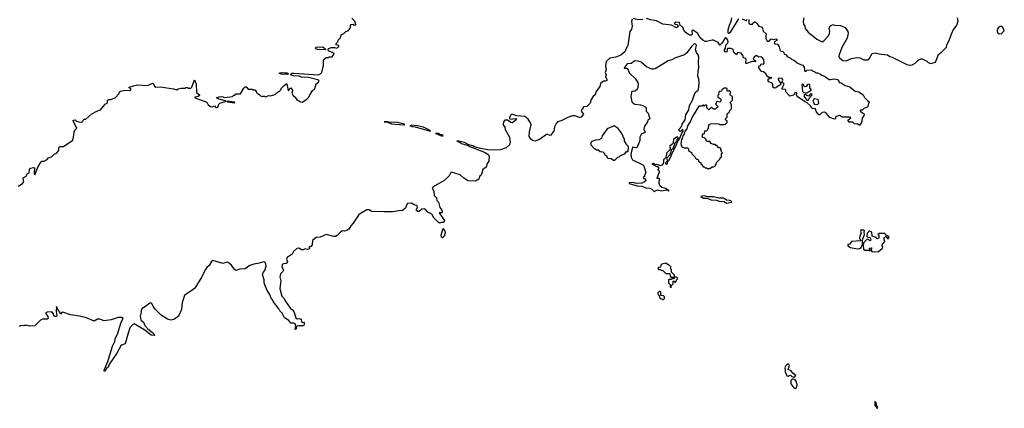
# Model space of a CAD drawing. Extents: x 2219101 to 2444320, y 201258 to 358766.
# Tile 113 of 256: x 2295357 to 2308140, y 286240 to 291279. Entities that reach past the tile are written whole.
import ezdxf

# ---------------------------------------------------------------- set-up
doc = ezdxf.new("R2010")
doc.units = 0

msp = doc.modelspace()

# ---------------------------------------------------------------- linework, layer by layer
at = {"layer": '0CON10XD'}
for points in [[(2303310, 291285), (2303298, 291255), (2303310, 291195), (2303299, 291155), (2303280, 291125), (2303251, 290945), (2303233, 290915), (2303215, 290865), (2303160, 290820), (2303095, 290794), (2303019, 290781), (2302972, 290738), (2302961, 290675), (2302970, 290635), (2302957, 290595), (2302969, 290565), (2302962, 290535), (2302975, 290520), (2302978, 290492), (2302965, 290483), (2302938, 290482), (2302897, 290453), (2302888, 290415), (2302842, 290348), (2302828, 290305), (2302807, 290293), (2302778, 290245), (2302763, 290197), (2302720, 290155), (2302675, 290150), (2302668, 290135), (2302670, 290125), (2302655, 290113), (2302647, 290095), (2302678, 290055), (2302646, 290014), (2302625, 290011), (2302565, 290034), (2302535, 290035), (2302483, 290017), (2302385, 289967), (2302340, 289955), (2302321, 289935), (2302302, 289889), (2302290, 289835), (2302264, 289805), (2302255, 289780), (2302245, 289778), (2302215, 289791), (2302195, 289791), (2302105, 289724), (2302045, 289705), (2302015, 289713), (2301987, 289735), (2301971, 289765), (2301974, 289825), (2301997, 289915), (2301990, 289940), (2301958, 289988), (2301913, 290023), (2301812, 290032), (2301745, 290053), (2301724, 290035), (2301717, 290005), (2301720, 289990), (2301797, 289997), (2301808, 289985), (2301755, 289943), (2301735, 289948), (2301688, 289978), (2301656, 289976), (2301637, 289955), (2301634, 289925), (2301634, 289914), (2301654, 289885), (2301661, 289855), (2301718, 289755), (2301724, 289685), (2301716, 289655), (2301672, 289618), (2301597, 289593), (2301453, 289587), (2301323, 289613), (2301262, 289632), (2301241, 289645), (2301188, 289658), (2301130, 289685), (2301060, 289705), (2301030, 289705), (2301070, 289690), (2301091, 289675), (2301180, 289650), (2301201, 289635), (2301390, 289560), (2301434, 289535), (2301445, 289525), (2301451, 289505), (2301448, 289445), (2301426, 289414), (2301411, 289369), (2301368, 289335), (2301354, 289275), (2301345, 289260), (2301326, 289245), (2301317, 289213), (2301275, 289187), (2301178, 289188), (2301123, 289223), (2301076, 289266), (2300965, 289302), (2300954, 289296), (2300934, 289256), (2300915, 289237), (2300867, 289193), (2300725, 289112), (2300712, 289095), (2300732, 289055), (2300738, 288998), (2300768, 288968), (2300772, 288935), (2300792, 288915), (2300810, 288845), (2300839, 288809), (2300841, 288789), (2300835, 288777), (2300804, 288775), (2300872, 288675), (2300865, 288652), (2300855, 288648), (2300835, 288651), (2300805, 288641), (2300795, 288648), (2300735, 288709), (2300708, 288758), (2300655, 288783), (2300625, 288818), (2300608, 288828), (2300577, 288823), (2300545, 288792), (2300525, 288794), (2300509, 288805), (2300506, 288815), (2300521, 288845), (2300518, 288868), (2300485, 288875), (2300445, 288901), (2300393, 288895), (2300374, 288865), (2300364, 288836), (2300325, 288804), (2300278, 288802), (2300195, 288786), (2300085, 288786), (2300035, 288792), (2299975, 288786), (2299925, 288794), (2299892, 288812), (2299865, 288812), (2299782, 288768), (2299755, 288746), (2299685, 288641), (2299654, 288606), (2299628, 288565), (2299605, 288544), (2299575, 288537), (2299545, 288540), (2299513, 288517), (2299480, 288480), (2299455, 288468), (2299435, 288466), (2299335, 288493), (2299259, 288461), (2299207, 288453), (2299160, 288415), (2299155, 288360), (2299135, 288340), (2299112, 288328), (2299120, 288315), (2299115, 288302), (2299095, 288300), (2299065, 288307), (2299035, 288294), (2299015, 288294), (2298980, 288315), (2298955, 288313), (2298912, 288275), (2298893, 288237), (2298828, 288195), (2298822, 288175), (2298833, 288145), (2298826, 288124), (2298813, 288117), (2298780, 288115), (2298763, 288105), (2298759, 288075), (2298780, 288035), (2298774, 288016), (2298744, 287984), (2298735, 287945), (2298745, 287895), (2298734, 287794), (2298762, 287695), (2298792, 287665), (2298802, 287632), (2298872, 287532), (2298899, 287515), (2298916, 287495), (2298941, 287411), (2298961, 287401), (2298985, 287403), (2299010, 287395), (2299015, 287362), (2299025, 287354), (2299045, 287357), (2299051, 287351), (2299052, 287325), (2299042, 287308), (2298985, 287311), (2298960, 287305), (2298952, 287298), (2298945, 287270), (2298935, 287260), (2298940, 287315), (2298933, 287335), (2298915, 287346), (2298877, 287345), (2298849, 287379), (2298795, 287415), (2298765, 287475), (2298735, 287502), (2298721, 287531), (2298646, 287625), (2298640, 287645), (2298627, 287657), (2298606, 287716), (2298569, 287769), (2298541, 287839)], [(2298915, 290588), (2299235, 290564), (2299263, 290577), (2299280, 290595), (2299300, 290685), (2299302, 290758), (2299335, 290790), (2299365, 290790), (2299375, 290800), (2299415, 290800), (2299440, 290835), (2299420, 290855), (2299385, 290866), (2299368, 290878), (2299362, 290885), (2299366, 290904), (2299405, 290918), (2299445, 290920), (2299475, 290912), (2299488, 290922), (2299498, 290932), (2299500, 290945), (2299472, 290952), (2299460, 290965), (2299488, 290992), (2299490, 291015), (2299520, 291045), (2299530, 291085), (2299565, 291100), (2299590, 291125), (2299625, 291140), (2299640, 291155), (2299640, 291165), (2299650, 291175), (2299650, 291205), (2299662, 291218), (2299685, 291220), (2299695, 291210), (2299720, 291215), (2299718, 291235), (2299702, 291265), (2299671, 291301)], [(2303445, 291282), (2303385, 291277), (2303325, 291294)], [(2304822, 291282), (2304824, 291235), (2304835, 291222), (2304869, 291221), (2304881, 291239), (2304895, 291250), (2304905, 291250), (2304929, 291229), (2304954, 291194), (2304995, 291182), (2305011, 291131), (2305050, 291095), (2305042, 291068), (2305042, 291035), (2305060, 291000), (2305088, 291001), (2305115, 291030), (2305145, 291022), (2305175, 291031), (2305185, 291027), (2305185, 291012), (2305155, 290992), (2305154, 290975), (2305165, 290966), (2305195, 290962), (2305219, 290929), (2305229, 290875), (2305268, 290868), (2305288, 290832), (2305306, 290826), (2305322, 290802), (2305360, 290785), (2305378, 290768), (2305415, 290752), (2305449, 290719), (2305495, 290698), (2305525, 290692), (2305542, 290662), (2305544, 290624), (2305552, 290612), (2305566, 290614), (2305574, 290626), (2305635, 290630), (2305653, 290613), (2305680, 290605), (2305695, 290590), (2305715, 290592), (2305755, 290572), (2305769, 290559), (2305805, 290547), (2305866, 290506), (2305884, 290504), (2305934, 290514), (2305975, 290502), (2305987, 290495), (2305994, 290464), (2306022, 290462), (2306076, 290426), (2306135, 290410), (2306205, 290351), (2306252, 290345), (2306307, 290307), (2306325, 290272), (2306362, 290232), (2306386, 290215), (2306363, 290145), (2306315, 290128), (2306295, 290108), (2306272, 290105), (2306270, 290095), (2306309, 290069), (2306319, 290055), (2306316, 290035), (2306296, 290005), (2306291, 289955), (2306275, 289923), (2306265, 289911), (2306255, 289911), (2306235, 289928), (2306215, 289923), (2306195, 289930), (2306172, 289952), (2306125, 289950), (2306108, 289975), (2306147, 290007), (2306136, 290016), (2306105, 290017), (2306034, 290014), (2306010, 290035), (2305995, 290038), (2305950, 290020), (2305947, 289995), (2305935, 289988), (2305873, 290013), (2305833, 290063), (2305805, 290082), (2305775, 290078), (2305746, 290044), (2305732, 290045), (2305702, 290085), (2305685, 290130), (2305652, 290125), (2305640, 290135), (2305625, 290163), (2305582, 290202), (2305545, 290219), (2305452, 290285), (2305442, 290305), (2305448, 290328), (2305436, 290336), (2305425, 290333), (2305414, 290326), (2305408, 290302), (2305355, 290287), (2305303, 290345), (2305303, 290365), (2305296, 290376), (2305255, 290378), (2305251, 290385), (2305283, 290445), (2305275, 290456), (2305250, 290465), (2305266, 290495), (2305257, 290517), (2305215, 290521), (2305204, 290516), (2305204, 290505), (2305237, 290447), (2305236, 290435), (2305208, 290422), (2305172, 290395), (2305155, 290392), (2305136, 290406), (2305133, 290443), (2305126, 290455), (2305085, 290473), (2305074, 290486), (2305075, 290508), (2305095, 290520), (2305120, 290525), (2305115, 290530), (2305085, 290530), (2305065, 290543), (2305045, 290577), (2305012, 290602), (2304988, 290608), (2304951, 290655), (2304954, 290675), (2304973, 290687), (2304985, 290707), (2305015, 290702), (2305024, 290715), (2305019, 290765), (2304992, 290795), (2304975, 290798), (2304955, 290792), (2304925, 290811), (2304915, 290809), (2304892, 290795), (2304880, 290775), (2304884, 290764), (2304909, 290745), (2304908, 290735), (2304865, 290737), (2304795, 290710), (2304785, 290713), (2304783, 290723), (2304788, 290768), (2304778, 290778), (2304754, 290785), (2304746, 290815), (2304725, 290846), (2304678, 290855), (2304665, 290824), (2304627, 290855), (2304619, 290895), (2304595, 290906), (2304548, 290905), (2304540, 290895), (2304536, 290865), (2304525, 290860), (2304517, 290865), (2304504, 290885), (2304522, 290908), (2304525, 290950), (2304551, 290975), (2304557, 290993), (2304547, 291025), (2304535, 291042), (2304525, 291045), (2304510, 291035), (2304473, 290975), (2304445, 290950), (2304425, 290982), (2304364, 291014), (2304345, 291016), (2304275, 290998), (2304258, 290998), (2304225, 291015), (2304192, 291045), (2304155, 291104), (2304105, 291139), (2304095, 291142), (2304084, 291136), (2304086, 291094), (2304075, 291079), (2304055, 291081), (2304015, 291104), (2303990, 291125), (2303964, 291185), (2303932, 291205), (2303923, 291245), (2303875, 291248), (2303858, 291235), (2303861, 291221), (2303887, 291217), (2303903, 291205), (2303908, 291195), (2303903, 291185), (2303885, 291176), (2303817, 291207), (2303705, 291222), (2303623, 291264), (2303545, 291277), (2303494, 291294)], [(2304600, 291305), (2304591, 291255), (2304568, 291205), (2304552, 291145), (2304549, 291119), (2304555, 291107), (2304565, 291105), (2304585, 291118), (2304695, 291292)], [(2304735, 291290), (2304785, 291268), (2304795, 291270), (2304802, 291285)], [(2305536, 291305), (2305529, 291255), (2305535, 291220), (2305550, 291195), (2305554, 291164), (2305595, 291117), (2305705, 291028), (2305775, 290994), (2305797, 291005), (2305855, 291068), (2305870, 291095), (2305873, 291133), (2305868, 291165), (2305873, 291185), (2305885, 291200), (2305915, 291217), (2305935, 291210), (2306014, 291204), (2306075, 291177), (2306110, 291125), (2306113, 291105), (2306102, 291038), (2306032, 290918), (2305994, 290825), (2305993, 290805), (2306001, 290785), (2306045, 290749), (2306085, 290748), (2306155, 290776), (2306225, 290791), (2306265, 290784), (2306315, 290759), (2306365, 290761), (2306385, 290770), (2306425, 290843), (2306465, 290851), (2306515, 290839), (2306625, 290826), (2306655, 290804), (2306685, 290794), (2306875, 290697), (2306905, 290690)], [(2306905, 290690), (2306945, 290693), (2306983, 290717), (2307020, 290755), (2307055, 290772), (2307075, 290772), (2307135, 290740), (2307150, 290725), (2307185, 290712), (2307245, 290730), (2307285, 290830), (2307325, 290858), (2307388, 290925), (2307392, 290955), (2307425, 291010), (2307448, 291085), (2307478, 291145), (2307525, 291210), (2307542, 291265), (2307533, 291303)], [(2308075, 291098), (2308105, 291100), (2308140, 291135), (2308119, 291179), (2308105, 291190), (2308085, 291193), (2308061, 291175), (2308047, 291145), (2308047, 291127), (2308052, 291115), (2308075, 291098)], [(2303595, 289052), (2303636, 289074), (2303695, 289062), (2303752, 289072), (2303770, 289070), (2303775, 289060), (2303790, 289065), (2303770, 289070), (2303745, 289090), (2303694, 289104), (2303666, 289126), (2303657, 289155), (2303657, 289183), (2303666, 289206), (2303658, 289218), (2303635, 289220), (2303632, 289225), (2303662, 289305), (2303662, 289315), (2303650, 289325), (2303648, 289335), (2303660, 289355), (2303645, 289370), (2303635, 289370), (2303575, 289402), (2303570, 289415), (2303585, 289418), (2303612, 289402), (2303626, 289406), (2303675, 289388), (2303703, 289397), (2303718, 289425), (2303720, 289465), (2303752, 289498), (2303763, 289557), (2303808, 289602), (2303803, 289647), (2303847, 289683), (2303850, 289735), (2303885, 289761), (2303895, 289762), (2303902, 289755), (2303898, 289735), (2303888, 289725), (2303888, 289702), (2303863, 289677), (2303837, 289603), (2303820, 289595), (2303798, 289525), (2303760, 289485), (2303762, 289445), (2303742, 289425), (2303745, 289410), (2303755, 289402), (2303766, 289414), (2303770, 289440), (2303786, 289455), (2303807, 289493), (2303832, 289558), (2303887, 289665), (2303892, 289688), (2303928, 289742), (2303952, 289808), (2303970, 289835), (2303965, 289860), (2303935, 289830), (2303922, 289835), (2303913, 289857), (2303948, 289895), (2303958, 289925), (2303997, 289983), (2304007, 290045), (2304045, 290110), (2304052, 290165), (2304090, 290235), (2304117, 290315), (2304137, 290345), (2304164, 290365), (2304168, 290375), (2304180, 290455), (2304173, 290513), (2304162, 290545), (2304164, 290614), (2304174, 290655), (2304169, 290735), (2304176, 290795), (2304167, 290825), (2304143, 290855), (2304130, 290895), (2304145, 290947), (2304135, 290961), (2304115, 290967), (2304078, 290932), (2304020, 290850), (2303986, 290824), (2303872, 290785), (2303825, 290760), (2303774, 290746), (2303707, 290703), (2303605, 290643), (2303585, 290637), (2303565, 290639), (2303495, 290668), (2303425, 290728), (2303385, 290742), (2303345, 290748), (2303295, 290713), (2303245, 290709), (2303203, 290655), (2303205, 290650), (2303235, 290652), (2303246, 290646), (2303276, 290586), (2303347, 290515), (2303380, 290465), (2303387, 290445), (2303381, 290395), (2303364, 290366), (2303345, 290353), (2303305, 290349), (2303298, 290335), (2303292, 290285), (2303306, 290215), (2303315, 290201), (2303345, 290184), (2303416, 290176), (2303448, 290168), (2303478, 290148), (2303490, 290135), (2303490, 290095), (2303517, 290067), (2303540, 289995), (2303513, 289975), (2303508, 289955), (2303470, 289900), (2303462, 289862), (2303477, 289823), (2303469, 289811), (2303435, 289801), (2303425, 289792), (2303410, 289755), (2303406, 289714), (2303398, 289692), (2303373, 289625), (2303355, 289618), (2303314, 289625), (2303293, 289535), (2303296, 289495), (2303314, 289464), (2303448, 289398), (2303460, 289385), (2303488, 289295), (2303470, 289265), (2303468, 289242), (2303455, 289240), (2303450, 289225), (2303468, 289218), (2303490, 289195), (2303470, 289175), (2303435, 289160), (2303365, 289156), (2303315, 289170), (2303270, 289165), (2303270, 289155), (2303375, 289126), (2303435, 289121), (2303485, 289099), (2303540, 289095), (2303565, 289082), (2303595, 289052)], [(2299325, 290890), (2299222, 290892), (2299200, 290900), (2299197, 290915), (2299206, 290924), (2299286, 290926), (2299310, 290915), (2299330, 290895), (2299325, 290890)], [(2295335, 289119), (2295393, 289155), (2295409, 289175), (2295406, 289195), (2295401, 289229), (2295439, 289251), (2295457, 289283), (2295480, 289295), (2295483, 289337), (2295498, 289355), (2295535, 289363), (2295547, 289357), (2295546, 289286), (2295555, 289267), (2295597, 289375), (2295635, 289437), (2295645, 289443), (2295676, 289444), (2295715, 289468), (2295730, 289490), (2295771, 289499), (2295805, 289537), (2295835, 289547), (2295863, 289585), (2295864, 289616), (2295875, 289633), (2295925, 289637), (2296045, 289718), (2296057, 289757), (2296062, 289825), (2296074, 289846), (2296100, 289875), (2296055, 289955), (2296052, 289978), (2296075, 289979), (2296095, 289964), (2296125, 289953), (2296165, 289950), (2296178, 289962), (2296182, 289978), (2296192, 289988), (2296215, 289990), (2296295, 290058), (2296357, 290093), (2296405, 290112), (2296467, 290183), (2296495, 290200), (2296498, 290235), (2296515, 290243), (2296537, 290243), (2296595, 290268), (2296649, 290321), (2296652, 290345), (2296665, 290352), (2296705, 290362), (2296800, 290365), (2296798, 290385), (2296780, 290395), (2296780, 290405), (2296835, 290424), (2296885, 290434), (2297015, 290428), (2297085, 290458), (2297095, 290448), (2297105, 290418), (2297125, 290403), (2297185, 290409), (2297355, 290382), (2297395, 290368), (2297415, 290382), (2297455, 290392), (2297505, 290392), (2297515, 290400), (2297535, 290400), (2297545, 290390), (2297578, 290392), (2297590, 290405), (2297625, 290500), (2297647, 290443), (2297654, 290335), (2297690, 290305), (2297692, 290295), (2297676, 290284), (2297630, 290275), (2297630, 290265), (2297776, 290216), (2297792, 290202), (2297802, 290175), (2297835, 290154), (2297855, 290150), (2297885, 290162), (2297905, 290142), (2297915, 290140), (2297928, 290145), (2297940, 290165), (2297944, 290186), (2297955, 290198), (2298040, 290225), (2297945, 290249), (2297912, 290265), (2297942, 290278), (2297982, 290282), (2298015, 290272), (2298085, 290278), (2298120, 290285), (2298135, 290300), (2298148, 290302), (2298165, 290320), (2298225, 290320), (2298265, 290390), (2298285, 290410), (2298295, 290410), (2298325, 290380), (2298375, 290380), (2298385, 290370), (2298408, 290368), (2298428, 290348), (2298432, 290332), (2298448, 290328), (2298452, 290312), (2298468, 290308), (2298482, 290292), (2298503, 290283), (2298515, 290290), (2298535, 290290), (2298542, 290282), (2298555, 290280), (2298585, 290298), (2298615, 290292), (2298675, 290310), (2298715, 290350), (2298725, 290350), (2298750, 290375), (2298752, 290388), (2298792, 290428), (2298815, 290450), (2298825, 290450), (2298842, 290362), (2298848, 290362), (2298878, 290398), (2298897, 290367), (2298900, 290355), (2298892, 290325), (2298907, 290297), (2298929, 290279), (2298955, 290240), (2298990, 290225), (2299003, 290213), (2299025, 290212), (2299083, 290247), (2299110, 290275), (2299123, 290307), (2299140, 290325), (2299140, 290335), (2299160, 290355), (2299160, 290365), (2299175, 290370), (2299190, 290385), (2299193, 290407), (2299200, 290415), (2299200, 290445), (2299240, 290475), (2299240, 290495), (2299105, 290528), (2299015, 290536), (2298985, 290549), (2298910, 290550), (2298882, 290562), (2298879, 290575), (2298894, 290585), (2298915, 290588)], [(2298835, 290567), (2298753, 290573), (2298727, 290585), (2298754, 290596), (2298795, 290590), (2298825, 290592), (2298840, 290585), (2298843, 290575), (2298835, 290567)], [(2305575, 290332), (2305633, 290365), (2305633, 290375), (2305617, 290397), (2305617, 290435), (2305605, 290444), (2305585, 290441), (2305569, 290415), (2305555, 290410), (2305543, 290415), (2305535, 290438), (2305520, 290445), (2305512, 290435), (2305518, 290348), (2305534, 290334), (2305575, 290332)], [(2304315, 289350), (2304345, 289370), (2304365, 289370), (2304390, 289385), (2304390, 289395), (2304400, 289405), (2304402, 289428), (2304448, 289472), (2304452, 289488), (2304468, 289502), (2304470, 289545), (2304480, 289555), (2304470, 289565), (2304470, 289585), (2304460, 289595), (2304458, 289608), (2304445, 289620), (2304435, 289620), (2304408, 289648), (2304395, 289650), (2304385, 289660), (2304365, 289660), (2304332, 289672), (2304315, 289700), (2304282, 289702), (2304270, 289715), (2304268, 289728), (2304248, 289748), (2304222, 289752), (2304220, 289785), (2304232, 289798), (2304248, 289802), (2304252, 289838), (2304275, 289840), (2304290, 289855), (2304290, 289865), (2304300, 289875), (2304302, 289918), (2304315, 289920), (2304325, 289930), (2304385, 289932), (2304435, 289930), (2304445, 289920), (2304505, 289920), (2304520, 289925), (2304540, 289945), (2304540, 289965), (2304522, 289982), (2304520, 289995), (2304540, 290015), (2304542, 290058), (2304552, 290068), (2304568, 290072), (2304572, 290098), (2304600, 290125), (2304600, 290175), (2304580, 290205), (2304610, 290235), (2304610, 290285), (2304592, 290292), (2304580, 290305), (2304580, 290325), (2304590, 290335), (2304580, 290345), (2304578, 290358), (2304565, 290360), (2304558, 290352), (2304545, 290350), (2304540, 290355), (2304540, 290385), (2304535, 290390), (2304505, 290390), (2304493, 290387), (2304472, 290368), (2304468, 290352), (2304445, 290350), (2304432, 290338), (2304430, 290305), (2304420, 290295), (2304420, 290275), (2304438, 290268), (2304458, 290248), (2304460, 290225), (2304445, 290210), (2304415, 290220), (2304400, 290205), (2304400, 290195), (2304390, 290185), (2304418, 290158), (2304420, 290145), (2304402, 290138), (2304385, 290120), (2304365, 290120), (2304348, 290138), (2304335, 290140), (2304305, 290110), (2304280, 290135), (2304280, 290165), (2304275, 290170), (2304255, 290170), (2304245, 290160), (2304235, 290170), (2304225, 290170), (2304215, 290160), (2304175, 290160), (2304091, 290025), (2304061, 289955), (2304028, 289902), (2304019, 289865), (2303992, 289835), (2303982, 289795), (2303966, 289774), (2303959, 289741), (2303950, 289725), (2303940, 289675), (2303943, 289653), (2303955, 289630), (2303985, 289620), (2304025, 289620), (2304040, 289605), (2304042, 289582), (2304078, 289558), (2304082, 289542), (2304128, 289498), (2304130, 289485), (2304145, 289470), (2304155, 289470), (2304168, 289458), (2304170, 289445), (2304182, 289432), (2304198, 289428), (2304202, 289412), (2304218, 289398), (2304220, 289385), (2304232, 289372), (2304245, 289370), (2304255, 289360), (2304275, 289360), (2304285, 289350), (2304315, 289350)], [(2305595, 290233), (2305612, 290268), (2305647, 290305), (2305638, 290318), (2305618, 290315), (2305603, 290287), (2305578, 290295), (2305565, 290313), (2305542, 290305), (2305543, 290285), (2305575, 290238), (2305595, 290233)], [(2298145, 290200), (2298150, 290205), (2298145, 290210), (2298050, 290225), (2298054, 290214), (2298145, 290200)], [(2305715, 290182), (2305731, 290199), (2305724, 290244), (2305675, 290253), (2305665, 290250), (2305656, 290225), (2305674, 290184), (2305715, 290182)], [(2300345, 289915), (2300352, 289918), (2300353, 289925), (2300262, 289945), (2300155, 289950), (2300133, 289957), (2300090, 289955), (2300130, 289950), (2300185, 289930), (2300345, 289915)], [(2300685, 289833), (2300692, 289835), (2300678, 289845), (2300600, 289885), (2300515, 289905), (2300445, 289910), (2300422, 289905), (2300452, 289895), (2300492, 289892), (2300685, 289833)], [(2300855, 289772), (2300838, 289785), (2300811, 289791), (2300792, 289805), (2300757, 289805), (2300832, 289775), (2300855, 289772)], [(2303085, 289460), (2303122, 289498), (2303138, 289502), (2303155, 289520), (2303215, 289542), (2303235, 289570), (2303258, 289572), (2303260, 289625), (2303255, 289640), (2303230, 289665), (2303230, 289675), (2303210, 289705), (2303208, 289725), (2303174, 289805), (2303125, 289869), (2303075, 289902), (2302985, 289864), (2302920, 289775), (2302909, 289741), (2302877, 289723), (2302833, 289717), (2302785, 289700), (2302770, 289685), (2302770, 289655), (2302815, 289610), (2302825, 289610), (2302845, 289590), (2302865, 289590), (2302895, 289570), (2302928, 289568), (2302950, 289545), (2302950, 289535), (2302978, 289508), (2302980, 289495), (2302992, 289482), (2303035, 289480), (2303065, 289460), (2303085, 289460)], [(2304535, 288902), (2304555, 288903), (2304600, 288915), (2304600, 288925), (2304576, 288936), (2304535, 288939), (2304495, 288963), (2304434, 288964), (2304365, 288981), (2304293, 288983), (2304245, 288996), (2304200, 288985), (2304235, 288967), (2304277, 288967), (2304334, 288944), (2304405, 288940), (2304440, 288925), (2304505, 288921), (2304535, 288902)], [(2300845, 288450), (2300835, 288458), (2300830, 288490), (2300855, 288570), (2300877, 288537), (2300879, 288521), (2300867, 288473), (2300845, 288450)], [(2306235, 288310), (2306265, 288312), (2306280, 288325), (2306300, 288365), (2306298, 288425), (2306327, 288495), (2306322, 288525), (2306327, 288545), (2306315, 288550), (2306278, 288552), (2306271, 288539), (2306280, 288505), (2306263, 288477), (2306262, 288445), (2306278, 288412), (2306155, 288402), (2306135, 288370), (2306110, 288365), (2306110, 288345), (2306144, 288324), (2306235, 288310)], [(2306455, 288268), (2306505, 288273), (2306560, 288315), (2306562, 288332), (2306550, 288355), (2306590, 288405), (2306575, 288450), (2306605, 288470), (2306624, 288444), (2306635, 288440), (2306645, 288470), (2306612, 288482), (2306590, 288505), (2306514, 288506), (2306500, 288495), (2306510, 288485), (2306512, 288455), (2306505, 288442), (2306488, 288438), (2306477, 288457), (2306423, 288473), (2306418, 288525), (2306395, 288538), (2306385, 288537), (2306358, 288512), (2306354, 288474), (2306368, 288458), (2306400, 288455), (2306408, 288422), (2306395, 288410), (2306375, 288430), (2306358, 288432), (2306310, 288385), (2306307, 288345), (2306313, 288303), (2306331, 288291), (2306375, 288290), (2306395, 288282), (2306400, 288295), (2306390, 288305), (2306390, 288315), (2306415, 288320), (2306420, 288315), (2306410, 288305), (2306410, 288285), (2306422, 288272), (2306455, 288268)], [(2298541, 287839), (2298532, 287865), (2298530, 287905), (2298509, 287975), (2298518, 288002), (2298538, 288025), (2298557, 288083), (2298546, 288125), (2298535, 288137), (2298525, 288140), (2298465, 288120), (2298395, 288111), (2298345, 288093), (2298285, 288047), (2298215, 288044), (2298165, 288027), (2298145, 288040), (2298106, 288095), (2298065, 288130), (2298045, 288133), (2297995, 288116), (2297865, 288156), (2297845, 288143), (2297818, 288092), (2297785, 288066), (2297763, 288035), (2297722, 287945), (2297632, 287798), (2297593, 287767), (2297518, 287722), (2297495, 287701), (2297468, 287612), (2297457, 287523), (2297419, 287435), (2297366, 287395), (2297325, 287384), (2297275, 287396), (2297195, 287446), (2297117, 287525), (2297088, 287565), (2297069, 287605), (2297045, 287603), (2296992, 287558), (2296945, 287535), (2296935, 287515), (2296934, 287485), (2296920, 287435), (2296931, 287385), (2296962, 287355), (2296981, 287315), (2297021, 287271), (2297082, 287225), (2297100, 287205), (2297108, 287185), (2297065, 287190), (2296983, 287253), (2296845, 287334), (2296825, 287328), (2296788, 287285), (2296766, 287216), (2296726, 287074), (2296688, 287062), (2296670, 287050), (2296617, 286953), (2296522, 286818), (2296506, 286774), (2296484, 286756), (2296465, 286722), (2296455, 286720), (2296453, 286735), (2296500, 286845), (2296563, 287045), (2296594, 287105), (2296599, 287155), (2296628, 287202), (2296674, 287356), (2296698, 287405), (2296679, 287419), (2296635, 287418), (2296545, 287386), (2296455, 287373), (2296396, 287394), (2296365, 287394), (2296325, 287372), (2296225, 287411), (2296135, 287436), (2296015, 287450), (2295915, 287487), (2295905, 287484), (2295885, 287460), (2295878, 287485), (2295850, 287520), (2295835, 287558), (2295829, 287495), (2295839, 287445), (2295835, 287430), (2295815, 287430), (2295801, 287441), (2295797, 287465), (2295778, 287488), (2295765, 287492), (2295712, 287488), (2295695, 287477), (2295694, 287465), (2295721, 287431), (2295728, 287405), (2295713, 287397), (2295655, 287396), (2295628, 287385), (2295555, 287310), (2295485, 287303), (2295454, 287314), (2295415, 287314), (2295369, 287311), (2295345, 287302)], [(2303815, 287810), (2303820, 287815), (2303810, 287825), (2303840, 287855), (2303842, 287888), (2303858, 287888), (2303862, 287872), (2303868, 287872), (2303880, 287885), (2303882, 287908), (2303900, 287925), (2303885, 287940), (2303860, 287940), (2303858, 287968), (2303820, 288005), (2303820, 288035), (2303810, 288045), (2303810, 288075), (2303785, 288100), (2303775, 288100), (2303745, 288120), (2303695, 288110), (2303680, 288095), (2303678, 288072), (2303652, 288068), (2303642, 288052), (2303655, 288040), (2303675, 288040), (2303685, 288030), (2303708, 288028), (2303745, 287990), (2303798, 287988), (2303800, 287955), (2303812, 287942), (2303860, 287940), (2303845, 287920), (2303825, 287920), (2303815, 287910), (2303785, 287910), (2303780, 287905), (2303780, 287865), (2303800, 287845), (2303802, 287812), (2303815, 287810)], [(2303715, 287650), (2303730, 287665), (2303730, 287685), (2303715, 287700), (2303682, 287702), (2303680, 287745), (2303665, 287760), (2303642, 287738), (2303640, 287725), (2303650, 287715), (2303672, 287662), (2303695, 287660), (2303702, 287652), (2303715, 287650)], [(2305415, 286643), (2305433, 286665), (2305394, 286694), (2305373, 286725), (2305336, 286745), (2305349, 286795), (2305341, 286811), (2305325, 286814), (2305298, 286785), (2305292, 286765), (2305300, 286735), (2305290, 286725), (2305315, 286662), (2305333, 286657), (2305345, 286667), (2305365, 286668), (2305382, 286652), (2305415, 286643)], [(2305425, 286495), (2305441, 286505), (2305452, 286545), (2305443, 286585), (2305425, 286608), (2305405, 286618), (2305385, 286616), (2305368, 286602), (2305370, 286555), (2305407, 286505), (2305425, 286495)], [(2306495, 286240), (2306500, 286255), (2306480, 286275), (2306477, 286317), (2306465, 286330), (2306460, 286325), (2306460, 286275), (2306478, 286258), (2306480, 286245), (2306495, 286240)]]:
    msp.add_lwpolyline(points, dxfattribs=at)

doc.saveas('drawing.dxf')
